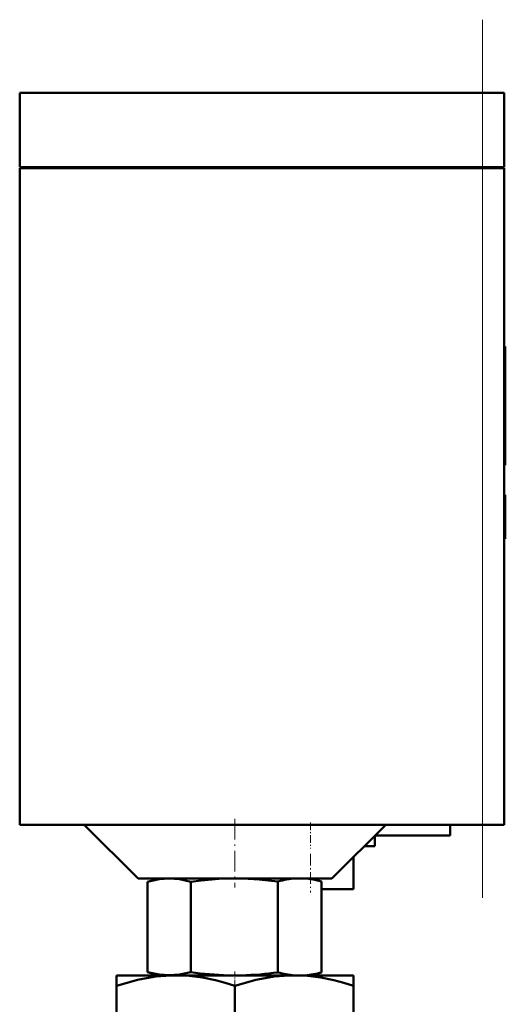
# Model space of a CAD drawing. Extents: x -1351 to 1763, y -1300 to 601.
# Tile 87 of 91: x 1704 to 1749, y -56 to 35. Entities that reach past the tile are written whole.
import ezdxf

# ---------------------------------------------------------------- set-up
doc = ezdxf.new("R2010")
doc.units = 0
doc.linetypes.add('DASHDOT', pattern=[18.5, 12, -3, 0.5, -3])

msp = doc.modelspace()

# ---------------------------------------------------------------- linework, layer by layer
at = {"color": 7, "linetype": 'DASHDOT', "lineweight": 18}
msp.add_line((1746.808, -46.112), (1746.808, 35.489), dxfattribs=at)
at = {"color": 7, "lineweight": 50}
for p, q in [((1703.808, 28.689), (1746.808, 28.689)), ((1703.808, 21.789), (1703.808, 28.689)), ((1748.808, 28.689), (1746.808, 28.689)), ((1748.808, 21.789), (1748.808, 28.689)), ((1703.808, 21.789), (1746.808, 21.789)), ((1703.808, 21.689), (1746.808, 21.689)), ((1703.808, 21.689), (1703.808, -39.311)), ((1703.908, 21.689), (1703.908, 21.789)), ((1748.808, 21.789), (1746.808, 21.789)), ((1746.808, 21.689), (1748.222, 21.689)), ((1748.222, 21.689), (1748.808, 21.689)), ((1748.708, 21.689), (1748.708, 21.789)), ((1748.808, -39.311), (1748.808, 21.689)), ((1748.808, 5.128), (1748.908, 5.128)), ((1748.908, 5.128), (1748.908, 3.608)), ((1748.808, 3.608), (1748.908, 3.608)), ((1748.908, 3.65), (1748.908, 2.656)), ((1748.908, -2.339), (1748.908, 3.608)), ((1748.908, 2.656), (1748.908, 1.66)), ((1748.908, 1.66), (1748.908, -0.347)), ((1748.908, -0.347), (1748.908, -0.98)), ((1748.908, -0.98), (1748.908, -5.916)), ((1748.908, -5.562), (1748.908, -2.339)), ((1748.808, -5.562), (1748.908, -5.562)), ((1748.808, -5.916), (1748.908, -5.916)), ((1748.808, -8.669), (1748.908, -8.669)), ((1748.808, -8.674), (1748.908, -8.674)), ((1748.808, -8.762), (1748.908, -8.762)), ((1748.908, -8.673), (1748.908, -8.669)), ((1748.908, -8.83), (1748.908, -8.674)), ((1748.908, -8.762), (1748.908, -12.649)), ((1748.808, -12.649), (1748.908, -12.649)), ((1748.808, -12.766), (1748.908, -12.766)), ((1748.908, -12.766), (1748.908, -12.649)), ((1703.808, -39.311), (1746.808, -39.311)), ((1714.808, -44.311), (1709.808, -39.311)), ((1737.808, -39.311), (1732.808, -44.311)), ((1743.808, -39.311), (1743.808, -40.311)), ((1748.222, -39.311), (1746.808, -39.311)), ((1748.808, -39.311), (1748.222, -39.311)), ((1743.808, -40.311), (1736.808, -40.311)), ((1736.808, -41.311), (1736.808, -40.311)), ((1735.808, -41.311), (1736.808, -41.311)), ((1734.808, -45.311), (1734.808, -42.311)), ((1714.808, -44.311), (1732.808, -44.311)), ((1715.677, -44.614), (1715.677, -53.016)), ((1716.808, -44.311), (1715.678, -44.614)), ((1719.719, -44.608), (1719.719, -53.022)), ((1727.802, -44.595), (1727.802, -53.035)), ((1730.808, -44.311), (1731.843, -44.589)), ((1731.843, -44.589), (1731.843, -53.041)), ((1731.843, -45.311), (1734.808, -45.311)), ((1716.781, -53.311), (1715.677, -53.016)), ((1730.835, -53.311), (1731.843, -53.041)), ((1712.808, -53.311), (1712.808, -54.294)), ((1718.308, -53.311), (1712.808, -53.311)), ((1716.781, -53.311), (1723.19, -53.311)), ((1729.308, -53.311), (1718.308, -53.311)), ((1724.426, -53.311), (1723.19, -53.311)), ((1724.426, -53.311), (1729.344, -53.311)), ((1734.808, -53.311), (1729.308, -53.311)), ((1730.324, -53.311), (1729.344, -53.311)), ((1730.324, -53.311), (1730.835, -53.311)), ((1734.808, -53.311), (1734.808, -54.294)), ((1712.808, -57.892), (1712.808, -54.294)), ((1723.808, -57.892), (1723.808, -54.294)), ((1734.808, -57.892), (1734.808, -54.294))]:
    msp.add_line(p, q, dxfattribs=at)
at = {"color": 7, "lineweight": 18}
for p, q in [((1746.808, 21.789), (1746.808, 28.689)), ((1746.808, 21.689), (1746.808, 21.789)), ((1746.808, 21.689), (1746.808, -39.311))]:
    msp.add_line(p, q, dxfattribs=at)
at = {"color": 7, "linetype": 'DASHDOT', "lineweight": 18, "ltscale": 0.003003}
msp.add_line((1748.798, -0.977), (1748.918, -0.977), dxfattribs=at)
at = {"color": 7, "linetype": 'DASHDOT', "lineweight": 18, "ltscale": 0.159087}
msp.add_line((1723.808, -38.781), (1723.808, -45.145), dxfattribs=at)
at = {"color": 7, "linetype": 'DASHDOT', "lineweight": 18, "ltscale": 0.060014}
msp.add_line((1730.808, -39.111), (1730.808, -41.512), dxfattribs=at)
at = {"color": 7, "linetype": 'DASHDOT', "lineweight": 18, "ltscale": 0.090027}
msp.add_line((1730.808, -42.011), (1730.808, -45.612), dxfattribs=at)
at = {"color": 7, "linetype": 'DASHDOT', "lineweight": 18, "ltscale": 0.036911}
msp.add_line((1723.808, -52.951), (1723.808, -54.428), dxfattribs=at)
at = {"color": 7, "lineweight": 50}
for points in [[(1719.719, -44.608), (1718.639, -44.387), (1717.701, -44.322), (1716.761, -44.39), (1715.677, -44.614)], [(1723.808, -44.311), (1722.304, -44.354), (1720.657, -44.493), (1719.719, -44.608)], [(1727.802, -44.595), (1726.061, -44.406), (1724.537, -44.322), (1723.808, -44.311)], [(1715.677, -53.016), (1716.761, -53.24), (1717.701, -53.308), (1718.639, -53.243), (1719.719, -53.022)], [(1718.308, -53.311), (1717.38, -53.342), (1716.457, -53.43), (1715.602, -53.563), (1714.752, -53.739), (1713.776, -53.994), (1712.808, -54.294)], [(1723.808, -54.294), (1722.906, -54.012), (1721.999, -53.771), (1720.781, -53.522), (1719.551, -53.365), (1718.308, -53.311)], [(1729.308, -53.311), (1728.38, -53.342), (1727.457, -53.43), (1726.602, -53.563), (1725.752, -53.739), (1724.776, -53.994), (1723.808, -54.294)], [(1734.808, -54.294), (1733.906, -54.012), (1732.999, -53.771), (1731.781, -53.522), (1730.551, -53.365), (1729.308, -53.311)]]:
    msp.add_lwpolyline(points, dxfattribs=at)
for centre, radius, start, end in [((1730, -52.39), 8.098, 93.86463, 105.75036), ((1729.673, -52.358), 8.066, 74.39612, 86.15267), ((1724.057, -22.133), 31.191, 262.00545, 268.40722), ((1723.573, -22.335), 30.989, 271.57766, 277.84312), ((1730.028, -45.103), 8.237, 254.32348, 265.24306), ((1729.646, -45.137), 8.203, 274.74057, 285.53138)]:
    msp.add_arc(centre, radius, start, end, dxfattribs=at)

doc.saveas('drawing.dxf')
